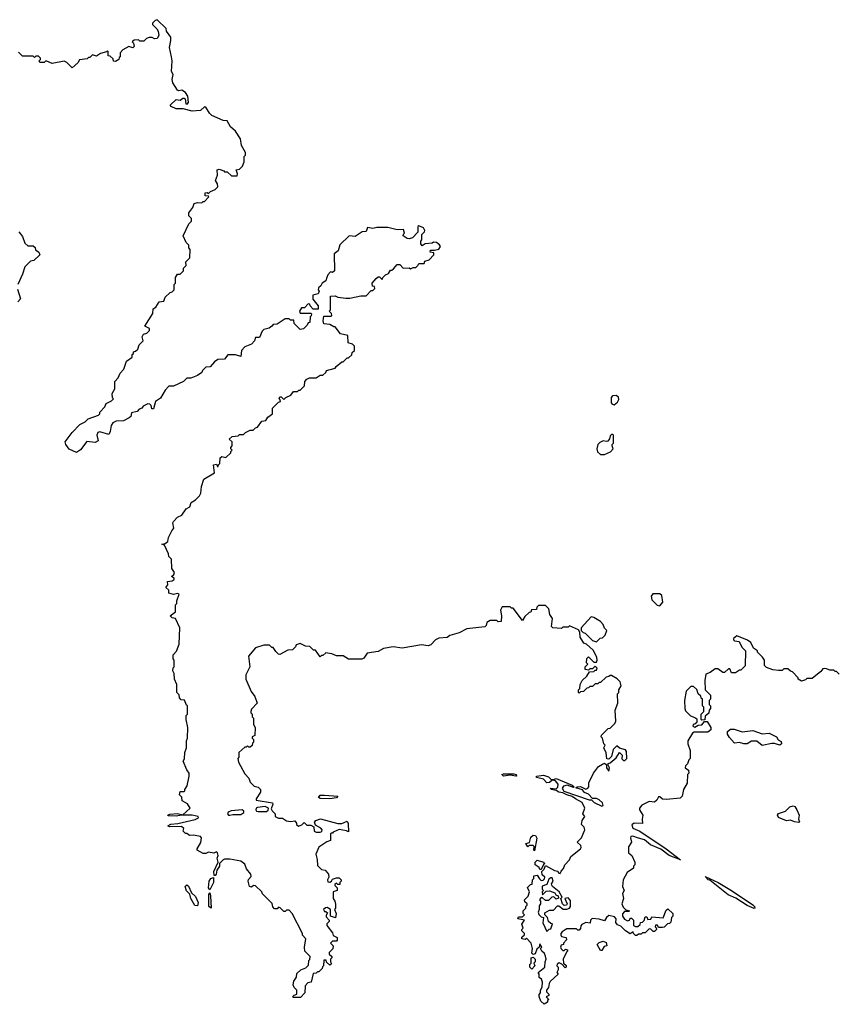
# Model space of a CAD drawing. Extents: x 2106670 to 2323771, y 35271 to 224896.
# Tile 131 of 256: x 2152665 to 2158731, y 142210 to 149520. Entities that reach past the tile are written whole.
import ezdxf

# ---------------------------------------------------------------- set-up
doc = ezdxf.new("R2010")
doc.units = 0

msp = doc.modelspace()

# ---------------------------------------------------------------- linework, layer by layer
at = {"layer": '0CON20XD'}
for points in [[(2153790, 149245), (2153776.7, 149313.3), (2153787.1, 149365), (2153785, 149390), (2153753.3, 149435), (2153752.5, 149455), (2153685, 149520), (2153670, 149515), (2153650, 149495), (2153650, 149485), (2153683, 149453), (2153692.5, 149435), (2153696.7, 149403.3), (2153685, 149380), (2153665, 149377.5), (2153647, 149387), (2153625, 149387.5), (2153605, 149380), (2153585, 149360), (2153555, 149360), (2153545, 149370), (2153513, 149367), (2153500, 149355), (2153510, 149345), (2153515, 149320), (2153505, 149310), (2153475, 149320), (2153430, 149295), (2153410, 149275), (2153410, 149245), (2153401.7, 149238.3), (2153400, 149225), (2153375, 149210), (2153361.7, 149211.7), (2153358.3, 149228.3), (2153335, 149250), (2153321.7, 149251.7), (2153320, 149285), (2153315, 149290), (2153308.3, 149281.7), (2153265, 149270), (2153235, 149250), (2153205, 149260), (2153185, 149240), (2153175, 149240), (2153165, 149230), (2153108.3, 149221.7), (2153095, 149200), (2153055, 149162.5), (2153015, 149202.5), (2152995, 149212.5), (2152905, 149193.8), (2152865, 149213.3), (2152855, 149212.5), (2152845, 149202.5), (2152815, 149202.5), (2152810, 149215), (2152820, 149225), (2152820, 149235), (2152805, 149250), (2152785, 149250), (2152775, 149240), (2152765, 149250), (2152685, 149250), (2152655, 149280)], [(2153945, 143613.1), (2153865, 143613.3), (2153825, 143606.7), (2153765, 143610), (2153762.5, 143615), (2153778.3, 143621.7), (2153835.9, 143625.9), (2153875, 143617.5), (2153930, 143665), (2153909.3, 143699.3), (2153870.7, 143720.7), (2153867, 143747), (2153850, 143765), (2153855, 143790), (2153885, 143790), (2153890, 143795), (2153890, 143805), (2153907, 143833), (2153922.5, 143905), (2153922.5, 143925), (2153905, 143950), (2153877.5, 144015), (2153886.4, 144033.6), (2153890.7, 144079.3), (2153902.5, 144115), (2153902.5, 144165), (2153910, 144185), (2153912.5, 144265), (2153900, 144325), (2153900, 144355), (2153910, 144365), (2153910, 144425), (2153901.7, 144431.7), (2153888.3, 144468.3), (2153861.7, 144471.7), (2153850, 144485), (2153848.3, 144508.3), (2153830, 144525), (2153830, 144585), (2153813, 144623), (2153810, 144665), (2153800, 144685), (2153803, 144707), (2153810, 144715), (2153810, 144765), (2153802.5, 144775), (2153802.5, 144805), (2153828.3, 144831.7), (2153847, 144883), (2153852.5, 145005), (2153820, 145075), (2153795, 145080), (2153780, 145095), (2153820, 145125), (2153820, 145175), (2153830, 145185), (2153830, 145205), (2153847.5, 145255), (2153835, 145260), (2153805, 145252.5), (2153771.7, 145261.7), (2153770, 145285), (2153750, 145305), (2153762.5, 145325), (2153761.7, 145348.3), (2153797, 145353), (2153810, 145365), (2153810, 145375), (2153790, 145385), (2153809.3, 145400.7), (2153812.5, 145415), (2153792.5, 145445), (2153790, 145515), (2153770, 145535), (2153767.5, 145555), (2153738.3, 145618.3), (2153720, 145625), (2153745, 145630), (2153762.5, 145645), (2153767.5, 145675), (2153793.9, 145726.1), (2153807.5, 145745), (2153801.2, 145785), (2153806.7, 145795), (2153835, 145827.5), (2153868.3, 145841.7), (2153900.7, 145889.3), (2153926.7, 145903.3), (2153937.5, 145935), (2153970, 145955), (2153997.5, 145985), (2154007.5, 146005), (2154012.5, 146055), (2154031.7, 146108.3), (2154110, 146155), (2154103.6, 146216.4), (2154125, 146220), (2154131.7, 146201.7), (2154138.3, 146201.7), (2154140, 146215), (2154150, 146225), (2154151.7, 146268.3), (2154165, 146277.5), (2154195, 146270), (2154230, 146305), (2154230, 146315), (2154240, 146325), (2154230, 146335), (2154230, 146345), (2154240, 146355), (2154240, 146385), (2154220, 146405), (2154240, 146425), (2154285, 146430), (2154295, 146440), (2154325, 146440), (2154340, 146455), (2154375, 146472.5), (2154397, 146473), (2154415, 146490), (2154430, 146495), (2154461.7, 146538.3), (2154490, 146545), (2154505, 146570), (2154540, 146595), (2154540, 146635), (2154585, 146680), (2154600, 146685), (2154598.3, 146698.3), (2154590, 146705), (2154595, 146720), (2154605, 146720), (2154625, 146700), (2154640, 146715), (2154676.4, 146733.6), (2154695, 146760), (2154725, 146760), (2154735, 146770), (2154745, 146770), (2154778.3, 146801.7), (2154780, 146835), (2154795, 146850), (2154815, 146860), (2154865, 146860), (2154895, 146880), (2154915, 146880), (2154935, 146900), (2154940, 146915), (2155005, 146932.5), (2155013.6, 146946.4), (2155055, 146980), (2155065, 146980), (2155095, 147010), (2155105, 147010), (2155128.3, 147031.7), (2155131.7, 147048.3), (2155150, 147065), (2155150, 147095), (2155135, 147110), (2155101.7, 147121.7), (2155100, 147175), (2155045, 147187.5), (2155005, 147240), (2154995, 147240), (2154967, 147257), (2154921.7, 147261.7), (2154917.5, 147285), (2154921.7, 147318.3), (2154975, 147320), (2154980, 147325), (2154978.3, 147338.3), (2154960, 147355), (2154970, 147365), (2154971.7, 147468.3), (2155005, 147470), (2155025, 147460), (2155085, 147452.5), (2155115, 147452.5), (2155195, 147470), (2155235, 147470), (2155271.7, 147508.3), (2155285, 147510), (2155300, 147525), (2155298.3, 147538.3), (2155281.7, 147541.7), (2155280, 147565), (2155310.7, 147599.3), (2155325, 147610), (2155335, 147610), (2155355, 147590), (2155360, 147605), (2155380, 147625), (2155400, 147635), (2155415, 147660), (2155425, 147660), (2155439.3, 147670.7), (2155466.4, 147703.6), (2155485, 147703.3), (2155510, 147675), (2155555, 147677.5), (2155565, 147670), (2155585, 147680), (2155605, 147680), (2155620, 147695), (2155625, 147710), (2155665, 147710), (2155671.7, 147728.3), (2155703, 147737), (2155737.5, 147775), (2155738.3, 147788.3), (2155710, 147795), (2155711.7, 147808.3), (2155741.7, 147808.3), (2155775, 147817.5), (2155786.7, 147835), (2155779.3, 147849.3), (2155757, 147867), (2155735, 147867.5), (2155725, 147860), (2155673, 147857), (2155651.7, 147841.7), (2155640, 147855), (2155640, 147875), (2155647.5, 147885), (2155647.5, 147925), (2155667.5, 147945), (2155670, 147955), (2155660, 147975), (2155625, 147990), (2155620, 147985), (2155618.3, 147941.7), (2155578.3, 147901.7), (2155555, 147893.3), (2155540, 147895), (2155510, 147915), (2155511.7, 147928.3), (2155520, 147935), (2155511.7, 147961.7), (2155465, 147960), (2155395, 147978), (2155315, 147976), (2155285, 147969.2), (2155245, 147976.7), (2155235, 147946.7), (2155205, 147946), (2155155, 147911.2), (2155110, 147915), (2155040.7, 147849.3), (2155027.5, 147805), (2154998.3, 147781.7), (2155000, 147655), (2154985, 147642.5), (2154971.7, 147648.3), (2154950, 147625), (2154942.5, 147605), (2154935, 147580), (2154910, 147565), (2154900, 147545), (2154881.7, 147528.3), (2154880, 147515), (2154887.5, 147505), (2154880, 147485), (2154840, 147475), (2154840, 147445), (2154880, 147395), (2154878.3, 147371.7), (2154841.7, 147371.7), (2154820, 147395), (2154818.3, 147408.3), (2154805, 147410), (2154778.3, 147381.7), (2154755, 147380), (2154740, 147355), (2154745, 147340), (2154825, 147340), (2154830, 147335), (2154828.3, 147321.7), (2154820, 147315), (2154818.3, 147271.7), (2154805, 147270), (2154798.3, 147251.7), (2154770, 147225), (2154745, 147220), (2154700, 147265), (2154698.3, 147288.3), (2154675, 147290), (2154665, 147300), (2154635, 147300), (2154575, 147260), (2154545, 147257.5), (2154536.4, 147243.6), (2154515, 147230), (2154475, 147220), (2154463, 147207), (2154445, 147160), (2154415, 147160), (2154407.5, 147135), (2154385, 147110), (2154335, 147090), (2154310, 147065), (2154305, 147020), (2154265, 147032.5), (2154208.3, 147031.7), (2154185, 147000), (2154135, 146997.5), (2154110.7, 146979.3), (2154078.3, 146941.7), (2154045, 146940), (2154020, 146915), (2154015, 146900), (2153985, 146877.5), (2153935, 146857.5), (2153905, 146857.5), (2153880, 146835), (2153805, 146800), (2153771.7, 146798.3), (2153745, 146770), (2153709.3, 146710.7), (2153672.5, 146685), (2153658.3, 146631.7), (2153645, 146630), (2153640, 146655), (2153630, 146665), (2153615, 146667.5), (2153580, 146650), (2153570, 146635), (2153551.7, 146628.3), (2153535, 146610), (2153495, 146600), (2153490, 146575), (2153477, 146563), (2153435, 146542.5), (2153380.7, 146539.3), (2153355, 146527.5), (2153343, 146507), (2153337, 146463), (2153325, 146440), (2153259.3, 146459.3), (2153243.3, 146455), (2153236.7, 146435), (2153247, 146393), (2153225, 146380), (2153161.7, 146388.3), (2153115, 146327.5), (2153085, 146307.5), (2153031.7, 146331.7), (2153007.5, 146365), (2153002.5, 146385), (2153053.6, 146456.4), (2153110, 146515), (2153150, 146535), (2153173.3, 146556.7), (2153250, 146585), (2153260, 146595), (2153260, 146605), (2153297.5, 146645), (2153305, 146670), (2153345, 146690), (2153360, 146705), (2153353, 146713), (2153350, 146745), (2153371.7, 146778.3), (2153370, 146835), (2153395, 146860), (2153410, 146895), (2153437.5, 146925), (2153457.5, 146985), (2153500, 147015), (2153500, 147035), (2153508.3, 147041.7), (2153510, 147055), (2153525, 147060), (2153540, 147075), (2153550, 147105), (2153580, 147135), (2153572.5, 147165), (2153582.5, 147185), (2153608.3, 147191.7), (2153628.3, 147211.7), (2153628.3, 147228.3), (2153592.5, 147245), (2153651.7, 147338.3), (2153655, 147372.5), (2153673.9, 147386.1), (2153700, 147425), (2153735, 147430), (2153745, 147460), (2153780, 147495), (2153795, 147500), (2153810, 147515), (2153810, 147555), (2153820, 147565), (2153820, 147605), (2153835, 147630), (2153855, 147630), (2153880, 147655), (2153880, 147675), (2153900, 147695), (2153898.3, 147721.7), (2153927, 147753), (2153930, 147815), (2153920, 147825), (2153920, 147845), (2153900, 147865), (2153877.5, 147915), (2153920, 148005), (2153940, 148025), (2153940, 148045), (2153931.7, 148051.7), (2153920, 148065), (2153920, 148085), (2153950, 148125), (2153960, 148155), (2153985, 148162.5), (2154015, 148160), (2154025, 148170), (2154035, 148170), (2154067.5, 148205), (2154065, 148210), (2154041.7, 148211.7), (2154040, 148235), (2154055, 148237.5), (2154065, 148230), (2154080, 148245), (2154115, 148260), (2154135, 148280), (2154131.7, 148301.7), (2154117.5, 148325), (2154132.5, 148365), (2154130, 148405), (2154145, 148410), (2154178.3, 148398.3), (2154185, 148390), (2154205, 148390), (2154235, 148360), (2154278.3, 148361.7), (2154280, 148375), (2154270, 148405), (2154295, 148410), (2154318.3, 148431.7), (2154330, 148465), (2154330, 148505), (2154340, 148515), (2154340, 148535), (2154310, 148585), (2154302.5, 148635), (2154265, 148692.5), (2154227.5, 148725), (2154205, 148770), (2154175, 148772.5), (2154089.3, 148809.3), (2154072.5, 148825), (2154045, 148870), (2154035, 148872.5), (2154005, 148846.2), (2153945, 148840), (2153878.3, 148858.3), (2153825, 148858.8), (2153787.5, 148875), (2153780, 148885), (2153825, 148926.7), (2153855, 148922.5), (2153875, 148937.5), (2153885, 148937.5), (2153891.7, 148931.7), (2153897.5, 148895), (2153908.3, 148891.7), (2153917.5, 148905), (2153911.7, 148951.7), (2153895, 148980), (2153866.4, 148996.4), (2153845, 148992.5), (2153835, 148997.5), (2153800.5, 149050.5), (2153796.2, 149075), (2153803.3, 149113.3), (2153790, 149135), (2153796, 149215), (2153790, 149245)], [(2152657.5, 147945), (2152685, 147910), (2152701.7, 147861.7), (2152725, 147840), (2152765, 147840), (2152778.3, 147828.3), (2152781.7, 147811.7), (2152807.5, 147795), (2152813.3, 147775), (2152768.8, 147731.2), (2152743.8, 147726.2), (2152702.5, 147685), (2152685, 147630), (2152650, 147555)], [(2152648.3, 147518.3), (2152671.7, 147448.3), (2152650, 147425)], [(2157075, 146660), (2157099.5, 146680.5), (2157109.2, 146700.8), (2157107.9, 146717.9), (2157091.1, 146731.1), (2157063.5, 146726.5), (2157054, 146715), (2157052.5, 146675), (2157060, 146665), (2157075, 146660)], [(2157005, 146292.5), (2157048.3, 146311.7), (2157067.5, 146335), (2157060, 146355), (2157060, 146365), (2157070, 146375), (2157070, 146435), (2157065, 146440), (2157055, 146440), (2157045, 146430), (2157041.7, 146408.3), (2157028.3, 146391.7), (2157015, 146387.5), (2156995, 146392.5), (2156969.3, 146380.7), (2156953.3, 146365), (2156947.5, 146335), (2156951.7, 146311.7), (2156975, 146292.5), (2157005, 146292.5)], [(2157415, 145168.8), (2157436, 145195), (2157430, 145245), (2157415, 145257.5), (2157363, 145257), (2157350.7, 145239.3), (2157353.9, 145213.9), (2157395, 145173.8), (2157415, 145168.8)], [(2156658.3, 143198.3), (2156660, 143185), (2156675, 143180), (2156681.7, 143198.3), (2156700.7, 143219.3), (2156710, 143245), (2156745, 143282.5), (2156755, 143307.5), (2156825.7, 143364.3), (2156831.2, 143375), (2156828.8, 143388.8), (2156800, 143415), (2156834, 143445), (2156857.5, 143505), (2156854.1, 143524.1), (2156833.3, 143545), (2156837.5, 143575), (2156857.5, 143605), (2156842.5, 143625), (2156856.7, 143665), (2156839.3, 143709.3), (2156787.5, 143735), (2156765, 143753.3), (2156724.2, 143764.2), (2156695, 143780), (2156665, 143784), (2156645, 143797.5), (2156607.5, 143805), (2156604.1, 143815.9), (2156645, 143810), (2156657.1, 143822.9), (2156660, 143845), (2156639.2, 143869.2), (2156616.2, 143873.8), (2156595, 143856.7), (2156575, 143853.3), (2156550.8, 143880.8), (2156500, 143895), (2156500, 143905), (2156551.7, 143911.7), (2156588.3, 143898.3), (2156605, 143882.5), (2156625, 143880), (2156645, 143886.7), (2156765, 143836.7), (2156780, 143825), (2156775, 143820), (2156727.5, 143837.5), (2156699.5, 143830.5), (2156690, 143815), (2156701.7, 143791.7), (2156889.2, 143729.2), (2156907.5, 143727.5), (2156927.7, 143707.7), (2156985, 143681.2), (2156993.3, 143686.7), (2156990, 143705), (2156965, 143728), (2156945, 143738), (2156915, 143737.5), (2156885, 143771.2), (2156855, 143783.3), (2156841.2, 143801.2), (2156791.7, 143818.3), (2156800, 143825), (2156825, 143828), (2156865, 143807.5), (2156880, 143815), (2156887.5, 143825), (2156887.5, 143855), (2156923, 143927), (2156960, 143975), (2156988.3, 143991.7), (2157005, 144000), (2157018.3, 143988.3), (2157017.5, 143965), (2157035, 143940), (2157040, 143965), (2157030, 143985), (2157031.7, 143998.3), (2157045, 144002.5), (2157089.3, 144040.7), (2157115, 144080), (2157135, 144060), (2157133, 144033), (2157145, 144020), (2157155, 144020), (2157170, 144035), (2157166.4, 144086.4), (2157159.3, 144099.3), (2157115, 144112.5), (2157095, 144130), (2157069.3, 144100.7), (2157055, 144050), (2157035, 144030), (2157021.7, 144031.7), (2157017, 144077), (2157000, 144115), (2157010, 144135), (2157000, 144145), (2156990, 144185), (2156980, 144195), (2156981.7, 144208.3), (2157031.7, 144258.3), (2157045, 144260), (2157080, 144295), (2157087, 144313), (2157082.5, 144395), (2157102.5, 144445), (2157100, 144515), (2157110, 144525), (2157110, 144545), (2157127.5, 144575), (2157120, 144605), (2157097, 144627), (2157055, 144650), (2157045, 144650), (2157037, 144643), (2157015, 144640), (2156975, 144600), (2156965, 144600), (2156955, 144590), (2156935, 144590), (2156915, 144570), (2156895, 144570), (2156885, 144560), (2156871.7, 144558.3), (2156848.3, 144531.7), (2156825, 144530), (2156815, 144520), (2156810, 144525), (2156810, 144545), (2156820, 144555), (2156822.5, 144585), (2156837, 144613), (2156873, 144647), (2156891.7, 144678.3), (2156925, 144680), (2156935, 144690), (2156945, 144690), (2156950, 144705), (2156935, 144720), (2156915, 144700), (2156895, 144700), (2156885, 144690), (2156860, 144695), (2156860, 144715), (2156880, 144735), (2156870, 144745), (2156871.7, 144778.3), (2156885, 144790), (2156925, 144750), (2156945, 144750), (2156950, 144765), (2156946.4, 144786.4), (2156918.8, 144838.8), (2156870, 144885), (2156851.7, 144891.7), (2156842.5, 144902.5), (2156822.5, 144935), (2156821.7, 144971.7), (2156810, 144990), (2156745, 145020), (2156735, 145010), (2156695, 145010), (2156685, 145000), (2156620, 145005), (2156610, 145015), (2156617.5, 145075), (2156597.5, 145105), (2156590, 145145), (2156565, 145170), (2156515, 145170), (2156501.7, 145158.3), (2156498.3, 145141.7), (2156461.7, 145138.3), (2156458.3, 145121.7), (2156445, 145120), (2156411.7, 145088.3), (2156395, 145060), (2156325, 145150), (2156315, 145150), (2156305, 145160), (2156245, 145160), (2156232.5, 145135), (2156240, 145095), (2156238.3, 145051.7), (2156215, 145050), (2156205, 145060), (2156155, 145060), (2156130, 145045), (2156127, 145023), (2156117, 145013), (2155983, 144997), (2155925, 144967.5), (2155855, 144947.5), (2155837, 144933), (2155775, 144927.5), (2155750, 144915), (2155715, 144880), (2155695, 144872.5), (2155645, 144880), (2155503, 144853), (2155435, 144863.3), (2155365, 144852.5), (2155325, 144830), (2155243, 144817), (2155219.3, 144780.7), (2155203, 144773), (2155105, 144772.5), (2155065, 144797.5), (2155045, 144797.5), (2155015, 144797.5), (2154981.7, 144811.7), (2154935, 144820), (2154915, 144800), (2154905, 144800), (2154895, 144790), (2154858.3, 144838.3), (2154845, 144840), (2154817, 144867), (2154785, 144870), (2154745, 144887.5), (2154715, 144880), (2154710, 144865), (2154688.3, 144841.7), (2154655, 144840), (2154595, 144807.5), (2154585, 144810), (2154565, 144830), (2154545, 144860), (2154535, 144860), (2154517, 144877), (2154475, 144877.5), (2154415, 144857.5), (2154362.5, 144795), (2154372.5, 144715), (2154342.5, 144655), (2154342.5, 144625), (2154383, 144533), (2154410, 144495), (2154427.5, 144445), (2154385, 144400), (2154380, 144385), (2154380, 144375), (2154390, 144365), (2154390, 144345), (2154400, 144335), (2154398.3, 144288.3), (2154412.5, 144265), (2154410, 144205), (2154390, 144195), (2154390, 144185), (2154400, 144175), (2154400, 144155), (2154391.7, 144148.3), (2154388.3, 144131.7), (2154375, 144120), (2154365, 144120), (2154355, 144130), (2154345, 144120), (2154335, 144120), (2154291.7, 144078.3), (2154290, 144045), (2154282.5, 144035), (2154288.3, 144008.3), (2154335, 143920), (2154365, 143890), (2154375, 143860), (2154405, 143830), (2154435, 143822.5), (2154452.5, 143805), (2154452.5, 143785), (2154420, 143735), (2154420, 143725), (2154540, 143705), (2154542.5, 143695), (2154531.7, 143661.7), (2154537.5, 143647.5), (2154560, 143625), (2154560, 143605), (2154585, 143592.5), (2154615, 143592.5), (2154645, 143572.5), (2154675, 143567.5), (2154705, 143572.5), (2154717.5, 143555), (2154717.5, 143545), (2154733.6, 143533.6), (2154757, 143543), (2154775, 143560), (2154795, 143540), (2154825, 143540), (2154848.3, 143528.3), (2154850, 143495), (2154865, 143487.5), (2154895, 143487.5), (2154906.7, 143493.3), (2154910, 143505), (2154898.3, 143518.3), (2154860, 143540), (2154853, 143563), (2154862.5, 143575), (2154895.9, 143585.9), (2155025, 143551.2), (2155055, 143553.3), (2155095, 143570), (2155103, 143553), (2155105, 143490), (2155088.3, 143498.3), (2155035, 143506.7), (2154991.7, 143488.3), (2154985, 143480), (2154975, 143480), (2154970, 143475), (2154970, 143425), (2154943, 143417), (2154883.6, 143376.4), (2154862.5, 143325), (2154872.5, 143285), (2154875, 143240), (2154905, 143210), (2154930, 143205), (2154957, 143177), (2154957.5, 143155), (2154947.5, 143135), (2154950, 143120), (2154965, 143117.5), (2154977, 143123), (2154985, 143140), (2155015, 143150), (2155035, 143150), (2155050, 143135), (2155050, 143125), (2155040, 143115), (2155040, 143100), (2155025, 143100), (2155015, 143110), (2155001.7, 143098.3), (2155001.7, 143091.7), (2155020, 143075), (2155020, 143055), (2154990, 143045), (2154990, 142995), (2155002.5, 142975), (2155007, 142953), (2155007.5, 142925), (2155000, 142915), (2155012.5, 142885), (2155008.3, 142851.7), (2154970, 142865), (2154970, 142915), (2154945, 142927.5), (2154933.3, 142926.7), (2154920, 142915), (2154925, 142900), (2154935, 142900), (2154948.3, 142888.3), (2154938.3, 142871.7), (2154938.3, 142858.3), (2154960, 142835), (2154960, 142825), (2154943, 142807), (2154942.5, 142795), (2154985, 142740), (2154991.7, 142721.7), (2155020, 142705), (2155020, 142685), (2155015, 142680), (2154985, 142680), (2154970, 142665), (2154990, 142645), (2154988.3, 142621.7), (2154960, 142595), (2154961.7, 142581.7), (2154980, 142565), (2154980, 142555), (2154970, 142545), (2154970, 142525), (2154978.3, 142511.7), (2154965, 142500), (2154941.7, 142521.7), (2154938.3, 142538.3), (2154921.7, 142538.3), (2154920, 142495), (2154911.7, 142488.3), (2154910, 142475), (2154885, 142450), (2154875, 142450), (2154865, 142440), (2154841.7, 142438.3), (2154827.5, 142375), (2154801.7, 142368.3), (2154781.7, 142348.3), (2154780, 142295), (2154748.3, 142261.7), (2154695, 142260), (2154690, 142265), (2154701.7, 142278.3), (2154720, 142285), (2154720, 142315), (2154700, 142335), (2154692.5, 142355), (2154698.3, 142381.7), (2154718.3, 142411.7), (2154721.7, 142438.3), (2154750, 142465), (2154788.3, 142481.7), (2154808.3, 142501.7), (2154810, 142535), (2154817, 142543), (2154820, 142565), (2154780, 142605), (2154777.5, 142635), (2154787.5, 142695), (2154763, 142723), (2154762.5, 142735), (2154687.5, 142885), (2154665, 142910), (2154645, 142910), (2154635, 142900), (2154625, 142900), (2154597, 142927), (2154585, 142930), (2154575, 142920), (2154555, 142920), (2154543, 142933), (2154538.3, 142958.3), (2154465, 143030), (2154460, 143045), (2154415, 143090), (2154398.3, 143091.7), (2154385, 143080), (2154370, 143085), (2154360, 143125), (2154363, 143137), (2154381.7, 143158.3), (2154380, 143175), (2154347.5, 143215), (2154335, 143250), (2154305, 143272.5), (2154223, 143287), (2154185, 143287.5), (2154175, 143282.5), (2154146.7, 143255), (2154148, 143235), (2154126.2, 143205), (2154122, 143175), (2154115, 143166.2), (2154107, 143167), (2154104.6, 143195.4), (2154137.5, 143265), (2154130.8, 143295), (2154136, 143315), (2154132.5, 143335), (2154125, 143342.5), (2154105, 143332.5), (2154065, 143340), (2154045, 143330), (2154025, 143330), (2153982.5, 143355), (2153982.5, 143365), (2154009.3, 143410.7), (2154012.5, 143445), (2154006.1, 143456.1), (2153955, 143466.2), (2153925, 143463.3), (2153905, 143477.5), (2153895, 143477.5), (2153877.5, 143495), (2153882.5, 143515), (2153865, 143530), (2153775, 143527.5), (2153762.5, 143535), (2153785, 143548), (2153838.3, 143551.7), (2153967.6, 143582.4), (2153992.5, 143595), (2153990, 143605), (2153945, 143613.1)], [(2156945, 144900), (2156971.7, 144928.3), (2156988.3, 144931.7), (2157008.3, 144951.7), (2157020, 144985), (2157003, 145003), (2156995, 145030), (2156973, 145053), (2156925, 145082.5), (2156905, 145087.5), (2156830, 145005), (2156830, 144985), (2156845, 144970), (2156860, 144965), (2156915, 144910), (2156945, 144900)], [(2158745, 144660), (2158725, 144680), (2158715, 144680), (2158705, 144690), (2158675, 144690), (2158651.7, 144701.7), (2158635, 144702.5), (2158625, 144700), (2158609.3, 144680.7), (2158545, 144630), (2158505, 144630), (2158495, 144620), (2158465, 144610), (2158440, 144625), (2158440, 144635), (2158398.3, 144678.3), (2158383, 144683), (2158365, 144700), (2158335, 144700), (2158321.7, 144688.3), (2158295, 144687.5), (2158253, 144693), (2158205, 144710), (2158190, 144725), (2158190, 144765), (2158177, 144787), (2158140, 144825), (2158140, 144835), (2158110, 144855), (2158090, 144895), (2158065, 144913.3), (2157985, 144946.7), (2157960, 144925), (2157960, 144915), (2157968.3, 144908.3), (2158003, 144903), (2158021.7, 144861.7), (2158050, 144835), (2158047, 144723), (2158015, 144690), (2158005, 144690), (2157975, 144670), (2157945, 144670), (2157935, 144700), (2157925, 144700), (2157895, 144672.5), (2157883, 144673), (2157845, 144700), (2157825, 144700), (2157787, 144673), (2157755, 144660), (2157747.5, 144615), (2157750, 144545), (2157790, 144505), (2157790, 144475), (2157780, 144465), (2157780, 144435), (2157790, 144425), (2157790, 144405), (2157780, 144395), (2157778.3, 144371.7), (2157751.7, 144348.3), (2157748.3, 144321.7), (2157725, 144320), (2157720, 144325), (2157720, 144365), (2157740, 144385), (2157740, 144415), (2157730, 144425), (2157730, 144475), (2157721.7, 144481.7), (2157718.3, 144498.3), (2157700, 144515), (2157688.3, 144548.3), (2157665, 144570), (2157645, 144570), (2157610, 144535), (2157597.5, 144465), (2157600, 144405), (2157605, 144390), (2157641.7, 144351.7), (2157675, 144340), (2157688.3, 144328.3), (2157688.3, 144301.7), (2157675, 144290), (2157661.7, 144288.3), (2157660, 144275), (2157675, 144267.5), (2157698.3, 144281.7), (2157726.1, 144283.9), (2157745, 144310), (2157765, 144310), (2157792.5, 144265), (2157791.7, 144248.3), (2157770.7, 144229.3), (2157669.3, 144230.7), (2157657, 144223), (2157622.5, 144165), (2157622.5, 144145), (2157640, 144095), (2157640, 144035), (2157630, 144025), (2157620, 143995), (2157605, 143980), (2157602.5, 143965), (2157628.3, 143948.3), (2157630, 143925), (2157620, 143915), (2157617, 143853), (2157590, 143805), (2157580, 143755), (2157565, 143740), (2157465, 143730), (2157435, 143733.3), (2157415, 143750), (2157405, 143750), (2157393.3, 143725), (2157375, 143710), (2157335, 143716.2), (2157281.7, 143688.3), (2157263, 143667), (2157262.5, 143655), (2157287.5, 143615), (2157282.5, 143585), (2157287, 143553), (2157225, 143555.8), (2157207.5, 143542.5), (2157215, 143518), (2157266.3, 143496.3), (2157461.2, 143365), (2157567.5, 143282.5), (2157482.5, 143315), (2157421.2, 143361.2), (2157345, 143393.8), (2157301.2, 143431.2), (2157256, 143444), (2157215, 143458.8), (2157200, 143455), (2157196.7, 143445), (2157203.3, 143415), (2157181.7, 143378.3), (2157182.5, 143335), (2157206.2, 143315), (2157230, 143265), (2157230, 143245), (2157220, 143235), (2157218.3, 143221.7), (2157171.7, 143188.3), (2157142.5, 143135), (2157137.5, 143085), (2157150, 143055), (2157137, 143033), (2157143.8, 142995), (2157132.5, 142955), (2157141.7, 142931.7), (2157161.7, 142911.7), (2157190, 142905), (2157185, 142900), (2157151.7, 142898.3), (2157137.5, 142882.5), (2157136.7, 142865), (2157152.3, 142842.3), (2157175, 142830), (2157190, 142835), (2157195, 142850), (2157205, 142850), (2157220, 142835), (2157220, 142795), (2157235, 142787.5), (2157251.7, 142788.3), (2157268.3, 142801.7), (2157271.7, 142818.3), (2157285, 142820), (2157298.3, 142831.7), (2157305, 142860), (2157318.3, 142858.3), (2157325, 142840), (2157348.3, 142841.7), (2157355, 142860), (2157438.3, 142851.7), (2157461.7, 142908.3), (2157475, 142920), (2157510, 142885), (2157510, 142865), (2157500, 142855), (2157495, 142820), (2157485, 142810), (2157471.7, 142808.3), (2157447, 142783), (2157435, 142780), (2157405, 142780), (2157398.3, 142798.3), (2157381.7, 142798.3), (2157380, 142785), (2157388.3, 142778.3), (2157390, 142765), (2157375, 142750), (2157365, 142750), (2157348.3, 142768.3), (2157335, 142770), (2157305, 142740), (2157285, 142740), (2157275, 142730), (2157255, 142730), (2157245, 142720), (2157235, 142720), (2157220, 142735), (2157217, 142747), (2157195, 142732.5), (2157160, 142755), (2157125, 142790), (2157100.7, 142800.7), (2157088.3, 142818.3), (2157090, 142845), (2157079.2, 142859.2), (2157035, 142870), (2157017.5, 142855), (2157005, 142830), (2156965, 142843.3), (2156912, 142848), (2156900, 142835), (2156898.3, 142811.7), (2156865, 142817.5), (2156836.7, 142803.3), (2156828.3, 142791.7), (2156827, 142773), (2156815, 142760), (2156805, 142760), (2156795, 142770), (2156725, 142770), (2156711.7, 142761.7), (2156690.7, 142749.3), (2156680, 142735), (2156680, 142725), (2156685, 142712.5), (2156720, 142705), (2156721.7, 142688.3), (2156700, 142665), (2156700, 142655), (2156681.7, 142648.3), (2156677.5, 142635), (2156681.2, 142621.2), (2156695, 142610), (2156705, 142610), (2156715, 142620), (2156730, 142615), (2156730, 142605), (2156721.7, 142598.3), (2156697.5, 142545), (2156700, 142515), (2156718.3, 142498.3), (2156720, 142485), (2156711.7, 142481.7), (2156688.3, 142508.3), (2156667, 142517), (2156651.7, 142508.3), (2156650, 142495), (2156660, 142485), (2156660, 142465), (2156650, 142445), (2156660, 142435), (2156600.7, 142379.3), (2156592.5, 142365), (2156587.5, 142335), (2156572.5, 142315), (2156573, 142303), (2156590, 142285), (2156590, 142275), (2156570, 142265), (2156590, 142245), (2156581.7, 142238.3), (2156580, 142225), (2156555, 142210), (2156532.5, 142232.5), (2156518.3, 142268.3), (2156518.3, 142281.7), (2156530, 142295), (2156530, 142315), (2156541.7, 142338.3), (2156543.3, 142375), (2156537, 142397), (2156520, 142410), (2156520, 142435), (2156512.5, 142445), (2156560, 142485), (2156562.5, 142525), (2156570, 142545), (2156567, 142567), (2156558.3, 142588.3), (2156540, 142605), (2156530, 142625), (2156540, 142635), (2156525, 142660), (2156520, 142635), (2156501.7, 142618.3), (2156490, 142585), (2156475, 142580), (2156465, 142590), (2156470, 142625), (2156460, 142665), (2156425, 142700), (2156415, 142690), (2156390, 142695), (2156391.7, 142708.3), (2156410, 142725), (2156410, 142735), (2156390, 142755), (2156390, 142765), (2156400, 142775), (2156390, 142805), (2156410, 142835), (2156360, 142845), (2156365, 142860), (2156395, 142860), (2156410, 142875), (2156400, 142885), (2156400, 142905), (2156420, 142925), (2156420, 142935), (2156430, 142945), (2156430, 142955), (2156411.7, 142971.7), (2156410, 142985), (2156437, 143013), (2156447.5, 143045), (2156433, 143077), (2156455, 143100), (2156468.3, 143101.7), (2156470, 143135), (2156480, 143145), (2156480, 143165), (2156505, 143170), (2156521.7, 143141.7), (2156535, 143130), (2156548.3, 143131.7), (2156558.3, 143141.7), (2156560, 143155), (2156541.7, 143171.7), (2156540, 143195), (2156557, 143213), (2156565, 143240), (2156633, 143203), (2156658.3, 143198.3)], [(2158175, 144132.5), (2158135, 144162.5), (2158095, 144162.5), (2158063, 144143), (2158037, 144143), (2158005, 144152.5), (2157968.3, 144148.3), (2157931.2, 144191.2), (2157917.5, 144215), (2157917.5, 144235), (2157938.3, 144251.7), (2157965, 144253.8), (2158025, 144233.3), (2158105, 144243.3), (2158175, 144217.5), (2158225, 144223.8), (2158280, 144195), (2158293.6, 144173.6), (2158315, 144160), (2158317.5, 144145), (2158305, 144133.3), (2158265, 144147.5), (2158245, 144147.5), (2158175, 144132.5)], [(2156345, 143903.8), (2156305, 143910), (2156254.3, 143904.3), (2156242.5, 143915), (2156255, 143920), (2156330.7, 143920.7), (2156347.5, 143915), (2156350, 143905), (2156345, 143903.8)], [(2154965, 143736.7), (2154895, 143738.8), (2154882.5, 143745), (2154895, 143762.5), (2154925, 143763.3), (2155025, 143756.2), (2155015, 143744), (2154965, 143736.7)], [(2154225, 143614), (2154245, 143620), (2154305, 143620), (2154326.7, 143633.3), (2154328, 143645), (2154314.3, 143654.3), (2154232.7, 143647.3), (2154212.3, 143637.7), (2154206.7, 143625), (2154214.3, 143614.3), (2154225, 143614)], [(2154435, 143641.4), (2154495, 143642), (2154508.8, 143651.2), (2154510, 143665), (2154485, 143677.5), (2154428.6, 143671.4), (2154418.8, 143665), (2154416.2, 143655), (2154422.5, 143645), (2154435, 143641.4)], [(2158445, 143560), (2158413.6, 143563.6), (2158385, 143576.7), (2158355, 143572.5), (2158295, 143597.5), (2158287.5, 143615), (2158295, 143627.5), (2158346.7, 143643.3), (2158380, 143675), (2158405, 143682.5), (2158415, 143677.5), (2158430, 143655), (2158447.5, 143615), (2158442.5, 143585), (2158450, 143565), (2158445, 143560)], [(2156485, 143350), (2156480, 143355), (2156481.7, 143381.7), (2156475, 143390), (2156445, 143390), (2156435, 143380), (2156420, 143405), (2156448.3, 143411.7), (2156458.3, 143451.7), (2156475, 143466.7), (2156493, 143463), (2156503, 143443), (2156485, 143350)], [(2156535, 143210), (2156525, 143210), (2156520, 143225), (2156490, 143245), (2156490, 143265), (2156505, 143280), (2156550, 143265), (2156560, 143255), (2156551.7, 143248.3), (2156535, 143210)], [(2154075, 143060), (2154064.4, 143075), (2154069.4, 143125), (2154082.5, 143145), (2154102.5, 143152.5), (2154102.9, 143115), (2154075, 143060)], [(2156575, 142750), (2156593, 142767), (2156605, 142770), (2156617.5, 142807.5), (2156605, 142810), (2156587.5, 142825), (2156580, 142855), (2156560, 142875), (2156561.7, 142888.3), (2156595, 142910), (2156625, 142910), (2156655, 142940), (2156665, 142940), (2156697, 142917), (2156725, 142916.7), (2156745, 142923.3), (2156752.5, 142935), (2156751.7, 142981.7), (2156735, 143000), (2156710, 142995), (2156727.5, 142955), (2156723, 142947), (2156705, 142942.5), (2156692.5, 142955), (2156680, 142995), (2156690, 143005), (2156667.5, 143045), (2156617.5, 143085), (2156612.5, 143095), (2156610, 143105), (2156622.5, 143125), (2156615, 143150), (2156605, 143150), (2156591.7, 143138.3), (2156575, 143100), (2156541.7, 143088.3), (2156542.5, 143065), (2156550, 143055), (2156542.5, 143045), (2156543, 143023), (2156570, 143050), (2156595, 143053.3), (2156635, 143037.5), (2156643.3, 143023.3), (2156660, 143015), (2156661.7, 142998.3), (2156645, 142990), (2156627, 143007), (2156613.6, 143006.4), (2156588.3, 142981.7), (2156565, 142980), (2156545, 143000), (2156535, 143002.5), (2156522.5, 142985), (2156530, 142975), (2156530, 142955), (2156518.3, 142941.7), (2156520, 142915), (2156512.5, 142895), (2156517, 142877), (2156535, 142860), (2156550, 142855), (2156546.7, 142815), (2156575, 142750)], [(2158115, 142922.5), (2158063.6, 142943.6), (2157978.6, 142998.6), (2157922.7, 143022.7), (2157785, 143132.5), (2157772.5, 143135), (2157750, 143160), (2157846.7, 143115), (2157945.4, 143055.4), (2158105, 142948), (2158116.7, 142935), (2158120, 142925), (2158115, 142922.5)], [(2153985, 142941.2), (2153964.4, 142944.4), (2153934, 142995), (2153926.7, 143026.7), (2153901.7, 143051.7), (2153893.3, 143085), (2153904.1, 143095.9), (2153917.5, 143087.5), (2153938.8, 143038.8), (2153969.7, 143009.7), (2153989.2, 142965), (2153985, 142941.2)], [(2154085, 142923.8), (2154068.8, 142935), (2154068.8, 143025), (2154075, 143037.5), (2154081.2, 143015), (2154085, 142923.8)], [(2156985, 142610), (2156975, 142610), (2156950, 142655), (2156965, 142670), (2156995, 142680), (2157015, 142670), (2157020, 142645), (2157001.7, 142638.3), (2156985, 142610)], [(2156465, 142470), (2156450, 142485), (2156450, 142505), (2156460, 142515), (2156460, 142555), (2156475, 142560), (2156490, 142545), (2156490, 142525), (2156480, 142515), (2156487.5, 142495), (2156465, 142470)]]:
    msp.add_lwpolyline(points, dxfattribs=at)

doc.saveas('drawing.dxf')
